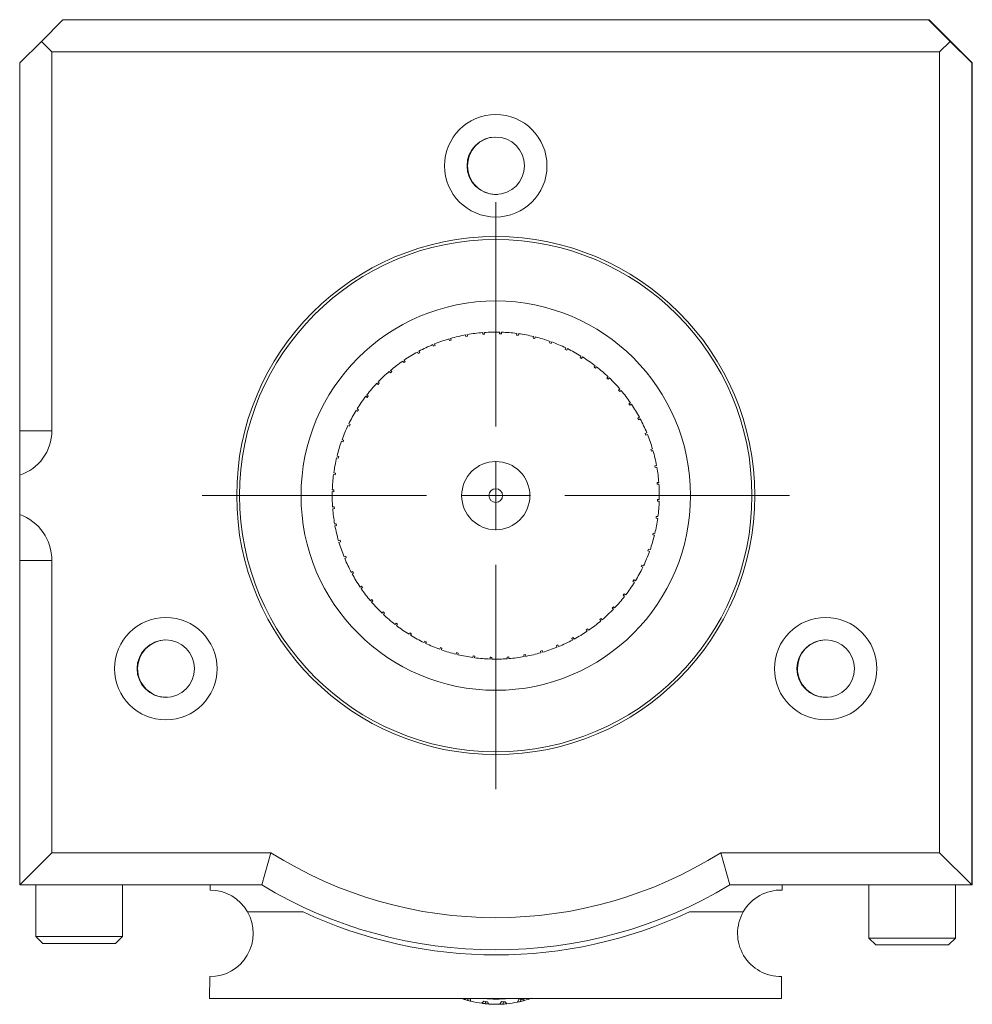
# Model space of a CAD drawing. Header units: inches. Extents: x 2.3 to 31.3, y 1.3 to 21.
# Tile 26 of 26: x 28.5 to 31.3, y 10 to 12.8. Entities that reach past the tile are written whole.
import ezdxf

# ---------------------------------------------------------------- set-up
doc = ezdxf.new("R2010")
doc.units = ezdxf.units.IN
doc.header["$MEASUREMENT"] = 0

# ---------------------------------------------------------------- blocks, each defined once
blk = doc.blocks.new('SW_CENTERMARKSYMBOL_6')
at = {"color": 0, "linetype": 'Continuous', "lineweight": 0}
for p, q in [((0, 0.2), (0, 0.8483)), ((0, 0), (0, 0.1)), ((-0.2, 0), (-0.8483, 0)), ((0, 0), (-0.1, 0)), ((0, 0), (0, -0.1)), ((0, 0), (0.1, 0)), ((0.2, 0), (0.8483, 0)), ((0, -0.2), (0, -0.8483))]:
    blk.add_line(p, q, dxfattribs=at)

msp = doc.modelspace()

# ---------------------------------------------------------------- linework, layer by layer
at = {"color": 7, "linetype": 'Continuous', "lineweight": 15}
for p, q in [((28.6663, 12.8431), (28.6038, 12.7806)), ((28.6663, 12.8431), (31.1663, 12.8431)), ((28.6678, 12.8432), (28.6677, 12.8431)), ((28.6678, 12.8432), (31.1678, 12.8432)), ((31.2288, 12.7806), (31.1663, 12.8431)), ((31.2928, 12.7182), (31.1678, 12.8432)), ((28.6038, 12.7806), (28.5413, 12.7181)), ((28.6343, 12.7501), (28.6038, 12.7806)), ((31.2288, 12.7806), (31.1983, 12.7501)), ((31.2913, 12.7181), (31.2288, 12.7806)), ((31.1983, 12.7501), (28.6343, 12.7501)), ((28.6343, 11.6556), (28.6343, 12.7501)), ((31.1983, 10.4361), (31.1983, 12.7501)), ((28.5413, 11.6556), (28.5413, 12.7181)), ((31.2913, 12.7181), (31.2913, 10.3431)), ((31.2928, 12.7182), (31.2928, 10.3432)), ((29.7827, 11.9161), (29.7812, 11.9209)), ((29.786, 11.9223), (29.7875, 11.9176)), ((29.8302, 11.9276), (29.8293, 11.9325)), ((29.8302, 11.9276), (29.8351, 11.9286)), ((29.8342, 11.9334), (29.8351, 11.9286)), ((29.8787, 11.9341), (29.8783, 11.9391)), ((29.8787, 11.9341), (29.8837, 11.9345)), ((29.8833, 11.9395), (29.8837, 11.9345)), ((29.9276, 11.9355), (29.9278, 11.9405)), ((29.9328, 11.9403), (29.9326, 11.9354)), ((29.9764, 11.9317), (29.9771, 11.9367)), ((29.9764, 11.9317), (29.9814, 11.9311)), ((29.982, 11.936), (29.9814, 11.9311)), ((30.0246, 11.9229), (30.0257, 11.9278)), ((30.0246, 11.9229), (30.0294, 11.9217)), ((30.0306, 11.9266), (30.0294, 11.9217)), ((29.7366, 11.8997), (29.7346, 11.9043)), ((29.7366, 11.8997), (29.7412, 11.9016)), ((29.7393, 11.9062), (29.7412, 11.9016)), ((29.7827, 11.9161), (29.7875, 11.9176)), ((30.0715, 11.9091), (30.0732, 11.9138)), ((30.0715, 11.9091), (30.0762, 11.9074)), ((30.0779, 11.9121), (30.0762, 11.9074)), ((30.1168, 11.8904), (30.1189, 11.895)), ((30.1234, 11.8928), (30.1213, 11.8883)), ((29.6924, 11.8786), (29.69, 11.8829)), ((29.6924, 11.8786), (29.6968, 11.881)), ((29.6945, 11.8853), (29.6968, 11.881)), ((30.1168, 11.8904), (30.1213, 11.8883)), ((30.1598, 11.8672), (30.1624, 11.8714)), ((30.1598, 11.8672), (30.1641, 11.8646)), ((30.1667, 11.8688), (30.1641, 11.8646)), ((29.6508, 11.8529), (29.6479, 11.857)), ((29.6508, 11.8529), (29.6549, 11.8558)), ((29.6521, 11.8598), (29.6549, 11.8558)), ((30.2002, 11.8395), (30.2032, 11.8435)), ((30.2002, 11.8395), (30.2042, 11.8365)), ((30.2072, 11.8404), (30.2042, 11.8365)), ((29.612, 11.8231), (29.6087, 11.8269)), ((29.612, 11.8231), (29.6158, 11.8263)), ((29.6126, 11.8301), (29.6158, 11.8263)), ((30.2374, 11.8078), (30.2409, 11.8114)), ((30.2374, 11.8078), (30.2411, 11.8044)), ((30.2445, 11.808), (30.2411, 11.8044)), ((29.5766, 11.7893), (29.5729, 11.7927)), ((29.5764, 11.7964), (29.58, 11.7929)), ((29.5766, 11.7893), (29.58, 11.7929)), ((29.5449, 11.752), (29.5409, 11.7551)), ((29.5439, 11.759), (29.5479, 11.756)), ((29.5449, 11.752), (29.5479, 11.756)), ((30.2712, 11.7724), (30.275, 11.7756)), ((30.2712, 11.7724), (30.2745, 11.7686)), ((30.2782, 11.7718), (30.2745, 11.7686)), ((30.3011, 11.7336), (30.3052, 11.7365)), ((30.3011, 11.7336), (30.3039, 11.7295)), ((30.308, 11.7323), (30.3039, 11.7295)), ((29.5172, 11.7117), (29.5129, 11.7143)), ((29.5156, 11.7185), (29.5198, 11.7159)), ((29.5172, 11.7117), (29.5198, 11.7159)), ((30.3267, 11.6919), (30.3311, 11.6943)), ((29.4939, 11.6686), (29.4894, 11.6708)), ((29.4916, 11.6753), (29.4961, 11.6731)), ((29.4939, 11.6686), (29.4961, 11.6731)), ((30.3267, 11.6919), (30.3291, 11.6875)), ((30.3335, 11.6899), (30.3291, 11.6875)), ((28.6343, 11.6556), (28.5413, 11.6556)), ((30.3478, 11.6478), (30.3525, 11.6497)), ((30.3478, 11.6478), (30.3498, 11.6432)), ((30.3544, 11.6451), (30.3498, 11.6432)), ((29.4753, 11.6234), (29.4706, 11.625)), ((29.4723, 11.6297), (29.477, 11.6281)), ((29.4753, 11.6234), (29.477, 11.6281)), ((29.4578, 11.5824), (29.4626, 11.5813)), ((29.4615, 11.5764), (29.4626, 11.5813)), ((30.3643, 11.6017), (30.3691, 11.6031)), ((30.3643, 11.6017), (30.3657, 11.5969)), ((30.3705, 11.5983), (30.3657, 11.5969)), ((29.4615, 11.5764), (29.4566, 11.5776)), ((30.3758, 11.5541), (30.3807, 11.5551)), ((30.3758, 11.5541), (30.3767, 11.5492)), ((28.5413, 11.4139), (28.5413, 11.5271)), ((29.4527, 11.5283), (29.4477, 11.5289)), ((29.4484, 11.5339), (29.4533, 11.5333)), ((29.4527, 11.5283), (29.4533, 11.5333)), ((30.3816, 11.5502), (30.3767, 11.5492)), ((30.3823, 11.5056), (30.3872, 11.506)), ((30.3823, 11.5056), (30.3827, 11.5007)), ((30.3876, 11.5011), (30.3827, 11.5007)), ((29.4489, 11.4795), (29.4439, 11.4796)), ((29.4441, 11.4846), (29.449, 11.4845)), ((30.3885, 11.4516), (30.3835, 11.4517)), ((30.3836, 11.4567), (30.3886, 11.4566)), ((29.4449, 11.4352), (29.4499, 11.4356)), ((29.4503, 11.4306), (29.4453, 11.4302)), ((29.4503, 11.4306), (29.4499, 11.4356)), ((29.4509, 11.3861), (29.4558, 11.387)), ((29.4567, 11.3821), (29.4518, 11.3812)), ((29.4567, 11.3821), (29.4558, 11.387)), ((30.3799, 11.4079), (30.3792, 11.403)), ((30.3842, 11.4023), (30.3792, 11.403)), ((30.3799, 11.4079), (30.3848, 11.4073)), ((30.371, 11.3598), (30.3699, 11.3549)), ((30.3747, 11.3538), (30.3699, 11.3549)), ((30.371, 11.3598), (30.3759, 11.3587)), ((29.4621, 11.3379), (29.4668, 11.3393)), ((29.4683, 11.3345), (29.4635, 11.3331)), ((29.4683, 11.3345), (29.4668, 11.3393)), ((30.3572, 11.3129), (30.3556, 11.3081)), ((30.3603, 11.3065), (30.3556, 11.3081)), ((30.3572, 11.3129), (30.3619, 11.3112)), ((28.5413, 11.2806), (28.6343, 11.2806)), ((28.5413, 11.2806), (28.5413, 10.3431)), ((28.6343, 11.2806), (28.6343, 10.4361)), ((29.4782, 11.2911), (29.4828, 11.293)), ((29.4847, 11.2884), (29.4801, 11.2865)), ((29.4847, 11.2884), (29.4828, 11.293)), ((30.3386, 11.2676), (30.3364, 11.2631)), ((30.3386, 11.2676), (30.3431, 11.2655)), ((29.4991, 11.2463), (29.5034, 11.2487)), ((29.5058, 11.2443), (29.5014, 11.2419)), ((29.5058, 11.2443), (29.5034, 11.2487)), ((30.3409, 11.261), (30.3364, 11.2631)), ((30.3153, 11.2246), (30.3127, 11.2203)), ((30.317, 11.2177), (30.3127, 11.2203)), ((30.3153, 11.2246), (30.3196, 11.222)), ((29.5245, 11.2039), (29.5286, 11.2067)), ((29.5315, 11.2026), (29.5273, 11.1998)), ((29.5315, 11.2026), (29.5286, 11.2067)), ((30.2877, 11.1842), (30.2846, 11.1802)), ((30.2877, 11.1842), (30.2916, 11.1812)), ((29.5543, 11.1644), (29.5581, 11.1677)), ((29.5613, 11.1639), (29.5575, 11.1606)), ((29.5613, 11.1639), (29.5581, 11.1677)), ((30.2886, 11.1772), (30.2846, 11.1802)), ((29.588, 11.1282), (29.5914, 11.1319)), ((29.5951, 11.1284), (29.5914, 11.1319)), ((29.5951, 11.1284), (29.5916, 11.1248)), ((30.256, 11.1469), (30.2525, 11.1433)), ((30.2561, 11.1399), (30.2525, 11.1433)), ((30.256, 11.1469), (30.2596, 11.1435)), ((29.6253, 11.0958), (29.6284, 11.0997)), ((29.6323, 11.0967), (29.6284, 11.0997)), ((29.6323, 11.0967), (29.6293, 11.0927)), ((30.2205, 11.1132), (30.2167, 11.1099)), ((30.22, 11.1062), (30.2167, 11.1099)), ((30.2205, 11.1132), (30.2238, 11.1094)), ((29.6659, 11.0674), (29.6685, 11.0717)), ((29.6727, 11.0691), (29.6685, 11.0717)), ((29.6727, 11.0691), (29.6701, 11.0648)), ((30.1818, 11.0833), (30.1776, 11.0805)), ((30.1805, 11.0764), (30.1776, 11.0805)), ((30.1818, 11.0833), (30.1846, 11.0792)), ((29.7091, 11.0434), (29.7112, 11.0479)), ((29.7158, 11.0458), (29.7112, 11.0479)), ((29.7158, 11.0458), (29.7136, 11.0413)), ((30.1401, 11.0577), (30.1357, 11.0553)), ((30.1381, 11.0509), (30.1357, 11.0553)), ((30.1401, 11.0577), (30.1425, 11.0533)), ((29.7546, 11.0241), (29.7563, 11.0288)), ((29.761, 11.0271), (29.7563, 11.0288)), ((29.761, 11.0271), (29.7593, 11.0224)), ((29.8019, 11.0097), (29.8031, 11.0145)), ((29.808, 11.0133), (29.8031, 11.0145)), ((29.808, 11.0133), (29.8068, 11.0085)), ((30.0499, 11.0201), (30.0451, 11.0187)), ((30.0465, 11.0139), (30.0451, 11.0187)), ((30.0499, 11.0201), (30.0513, 11.0153)), ((30.096, 11.0365), (30.0913, 11.0346)), ((30.0932, 11.03), (30.0913, 11.0346)), ((30.096, 11.0365), (30.0979, 11.0319)), ((29.8505, 11.0002), (29.8511, 11.0052)), ((29.8561, 11.0045), (29.8511, 11.0052)), ((29.8561, 11.0045), (29.8554, 10.9995)), ((29.8998, 10.9959), (29.8999, 11.0009)), ((29.9049, 11.0008), (29.9048, 10.9958)), ((29.9538, 11.0021), (29.9488, 11.0017)), ((29.9492, 10.9968), (29.9488, 11.0017)), ((29.9538, 11.0021), (29.9542, 10.9971)), ((30.0023, 11.0086), (29.9974, 11.0077)), ((29.9983, 11.0028), (29.9974, 11.0077)), ((30.0023, 11.0086), (30.0032, 11.0037)), ((28.5413, 10.3431), (28.6343, 10.4361)), ((28.6343, 10.4361), (29.2665, 10.4361)), ((29.2402, 10.3431), (29.2665, 10.4361)), ((30.5923, 10.3431), (30.566, 10.4361)), ((30.566, 10.4361), (31.1983, 10.4361)), ((31.2913, 10.3431), (31.1983, 10.4361)), ((29.2402, 10.3431), (28.5413, 10.3431)), ((28.5878, 10.3431), (28.5878, 10.1943)), ((28.8378, 10.1943), (28.8378, 10.3431)), ((29.0915, 10.3431), (29.0914, 10.3284)), ((31.2913, 10.3431), (30.5923, 10.3431)), ((30.7434, 10.3284), (30.7435, 10.3431)), ((30.8527, 10.3425), (30.8527, 10.3431)), ((30.9938, 10.3431), (30.9938, 10.1898)), ((31.2438, 10.1898), (31.2438, 10.3431)), ((31.2928, 10.3432), (31.2913, 10.3432)), ((29.3598, 10.2654), (29.1993, 10.2654)), ((30.4757, 10.2654), (30.6312, 10.2654)), ((28.5878, 10.1943), (28.6078, 10.1743)), ((28.5878, 10.1943), (28.8378, 10.1943)), ((28.8178, 10.1743), (28.8378, 10.1943)), ((30.9938, 10.1898), (31.0138, 10.1698)), ((30.9938, 10.1898), (31.2438, 10.1898)), ((31.2238, 10.1698), (31.2438, 10.1898)), ((28.8178, 10.1743), (28.6078, 10.1743)), ((31.2238, 10.1698), (31.0138, 10.1698)), ((29.0898, 10.0154), (29.0901, 10.0784)), ((30.7421, 10.0785), (30.7418, 10.0154)), ((30.7418, 10.0154), (29.0898, 10.0154)), ((29.8288, 10.0154), (29.8252, 10.0126)), ((29.8349, 10.0097), (29.8361, 10.0142)), ((29.8361, 10.0142), (29.8419, 10.0137)), ((29.8419, 10.0137), (29.8392, 10.0149)), ((29.8421, 10.0137), (29.8419, 10.0137)), ((29.8419, 10.0137), (29.8419, 10.0137)), ((29.8448, 10.0071), (29.8421, 10.0137)), ((29.8819, 10.0078), (29.8759, 10.0012)), ((29.8922, 10.0051), (29.8819, 10.0078)), ((29.886, 10), (29.8864, 10.0046)), ((29.8864, 10.0046), (29.8922, 10.005)), ((29.8923, 10.0051), (29.8922, 10.005)), ((29.8922, 10.005), (29.8922, 10.0051)), ((29.8962, 9.9991), (29.8923, 10.0051)), ((29.9326, 10.006), (29.9278, 9.9985)), ((29.9432, 10.0051), (29.9326, 10.006)), ((29.9375, 10.0036), (29.9432, 10.005)), ((29.9379, 9.999), (29.9375, 10.0036)), ((29.9434, 10.0051), (29.9432, 10.005)), ((29.9432, 10.005), (29.9432, 10.0051)), ((29.9481, 9.9998), (29.9434, 10.0051)), ((29.9829, 10.0128), (29.9794, 10.0046)), ((29.9935, 10.0137), (29.9829, 10.0128)), ((29.9882, 10.0112), (29.9935, 10.0136)), ((29.9893, 10.0068), (29.9882, 10.0112)), ((29.9937, 10.0137), (29.9935, 10.0136)), ((29.9935, 10.0136), (29.9935, 10.0137)), ((29.9992, 10.0093), (29.9937, 10.0137))]:
    msp.add_line(p, q, dxfattribs=at)
at = {"color": 7, "linetype": 'Continuous', "lineweight": 15, "flags": 128}
msp.add_lwpolyline([(29.8252, 10.0126), (29.8214, 10.0139), (29.8184, 10.0148)], dxfattribs=at)
at = {"color": 7, "linetype": 'Continuous', "lineweight": 15}
for centre, radius in [((29.9163, 12.4211), 0.148), ((29.9163, 12.4211), 0.083), ((29.9163, 11.4681), 0.7483), ((29.9163, 11.4681), 0.7401), ((29.9163, 11.4681), 0.5625), ((29.9163, 11.4681), 0.0985), ((29.9163, 11.4681), 0.0197), ((28.9633, 10.9681), 0.148), ((30.8693, 10.9681), 0.148), ((28.9633, 10.9681), 0.083), ((30.8693, 10.9681), 0.083)]:
    msp.add_circle(centre, radius, dxfattribs=at)
for centre, radius, start, end in [((29.9178, 12.4212), 0.083, 93.6095, 180), ((29.9178, 12.4212), 0.083, 180, 272.5543), ((29.9163, 11.4681), 0.4725, 106.6043, 111.998), ((29.9163, 11.4681), 0.4725, 100.6043, 105.998), ((29.9163, 11.4681), 0.4725, 94.6043, 99.998), ((29.9163, 11.4681), 0.4725, 88.6043, 93.998), ((29.9163, 11.4681), 0.4725, 82.6043, 87.998), ((29.9163, 11.4681), 0.4725, 76.6043, 81.998), ((29.9163, 11.4681), 0.4725, 70.6043, 75.998), ((29.9163, 11.4681), 0.4725, 112.6043, 117.998), ((29.9163, 11.4681), 0.4725, 64.6043, 69.998), ((29.9163, 11.4681), 0.4725, 58.6043, 63.998), ((29.9163, 11.4681), 0.4725, 118.6043, 123.998), ((29.9163, 11.4681), 0.4725, 52.6043, 57.998), ((29.9163, 11.4681), 0.4725, 124.6043, 129.998), ((29.9163, 11.4681), 0.4725, 46.6043, 51.998), ((29.9163, 11.4681), 0.4725, 130.6043, 135.998), ((29.9163, 11.4681), 0.4725, 40.6043, 45.998), ((29.9163, 11.4681), 0.4725, 136.6043, 141.998), ((29.9163, 11.4681), 0.4725, 142.6043, 147.998), ((29.9163, 11.4681), 0.4725, 34.6043, 39.998), ((29.9163, 11.4681), 0.4725, 28.6043, 33.998), ((29.9163, 11.4681), 0.4725, 148.6043, 153.998), ((29.9163, 11.4681), 0.4725, 154.6043, 159.998), ((29.9163, 11.4681), 0.4725, 22.6043, 27.998), ((28.4989, 11.6556), 0.1353, 288.2269, 0), ((29.9163, 11.4681), 0.4725, 16.6043, 21.998), ((29.9163, 11.4681), 0.4725, 160.6043, 165.998), ((29.9163, 11.4681), 0.4725, 10.6043, 15.998), ((29.9163, 11.4681), 0.4725, 166.6043, 171.998), ((29.9163, 11.4681), 0.4725, 172.6043, 177.998), ((29.9163, 11.4681), 0.4725, 4.6043, 9.998), ((29.9163, 11.4681), 0.4725, 358.6043, 3.998), ((29.9163, 11.4681), 0.4725, 178.6043, 183.998), ((29.9163, 11.4681), 0.4725, 352.6043, 357.998), ((28.4923, 11.2806), 0.142, 0, 69.8165), ((29.9163, 11.4681), 0.4725, 184.6043, 189.998), ((29.9163, 11.4681), 0.4725, 190.6043, 195.998), ((29.9163, 11.4681), 0.4725, 346.6043, 351.998), ((29.9163, 11.4681), 0.4725, 340.6043, 345.998), ((29.9163, 11.4681), 0.4725, 196.6043, 201.998), ((29.9163, 11.4681), 0.4725, 334.6043, 339.998), ((29.9163, 11.4681), 0.4725, 202.6043, 207.998), ((29.9163, 11.4681), 0.4725, 208.6043, 213.998), ((29.9163, 11.4681), 0.4725, 328.6043, 333.998), ((29.9163, 11.4681), 0.4725, 322.6043, 327.998), ((29.9163, 11.4681), 0.4725, 214.6043, 219.998), ((29.9163, 11.4681), 0.4725, 220.6043, 225.998), ((29.9163, 11.4681), 0.4725, 316.6043, 321.998), ((29.9163, 11.4681), 0.4725, 226.6043, 231.998), ((29.9163, 11.4681), 0.4725, 310.6043, 315.998), ((29.9163, 11.4681), 0.4725, 304.6043, 309.998), ((29.9163, 11.4681), 0.4725, 232.6043, 237.998), ((29.9163, 11.4681), 0.4725, 298.6043, 303.998), ((28.9648, 10.9682), 0.083, 93.6094, 180), ((29.9163, 11.4681), 0.4725, 238.6043, 243.998), ((29.9163, 11.4681), 0.4725, 244.6043, 249.998), ((29.9163, 11.4681), 0.4725, 292.6043, 297.998), ((30.8708, 10.9682), 0.083, 93.6095, 180), ((29.9163, 11.4681), 0.4725, 250.6043, 255.998), ((29.9163, 11.4681), 0.4725, 280.6043, 285.998), ((29.9163, 11.4681), 0.4725, 286.6043, 291.998), ((29.9163, 11.4681), 0.4725, 256.6043, 261.998), ((29.9163, 11.4681), 0.4725, 262.6043, 267.998), ((29.9163, 11.4681), 0.4725, 268.6043, 273.998), ((29.9163, 11.4681), 0.4725, 274.6043, 279.998), ((28.9648, 10.9682), 0.083, 180, 272.5546), ((30.8708, 10.9682), 0.083, 180, 272.5543), ((29.9163, 11.4681), 1.2195, 237.8059, 302.1941), ((29.0908, 10.2034), 0.125, 29.7371, 89.6974), ((29.9163, 11.4681), 1.3125, 238.9973, 301.0027), ((30.7398, 10.2034), 0.125, 88.3254, 150.2643), ((29.0908, 10.2034), 0.125, 269.6974, 29.7371), ((29.9178, 11.4534), 1.3125, 244.8425, 295.1575), ((30.7398, 10.2034), 0.125, 150.2643, 271.0694), ((29.9178, 10.3048), 0.2915, 263.0539, 276.9461), ((29.9178, 10.3048), 0.3065, 285.4114, 289.4595), ((29.9178, 10.3048), 0.3065, 252.4312, 254.3103), ((29.9178, 10.3048), 0.3065, 254.3103, 256.2222), ((29.9178, 10.3048), 0.3065, 256.2222, 262.1394), ((29.9178, 10.3048), 0.3065, 262.161, 264.04), ((29.9178, 10.3048), 0.3065, 264.04, 265.9519), ((29.9178, 10.3048), 0.3065, 265.9519, 271.8691), ((29.9178, 10.3048), 0.3065, 271.8907, 273.7698), ((29.9178, 10.3048), 0.3065, 273.7698, 275.6817), ((29.9178, 10.3048), 0.3065, 275.6817, 281.5988), ((29.9178, 10.3048), 0.3065, 281.6204, 283.4995), ((29.9178, 10.3048), 0.3065, 283.4995, 285.4114)]:
    msp.add_arc(centre, radius, start, end, dxfattribs=at)
for points, knots in [([(29.9276, 11.9355), (29.9285, 11.9355), (29.9301, 11.9354), (29.9318, 11.9354), (29.9326, 11.9354)], [0, 0, 0, 0, 0.493529, 1, 1, 1, 1]), ([(28.5413, 11.6556), (28.5413, 11.6505), (28.5413, 11.6387), (28.5413, 11.6152), (28.5413, 11.5843), (28.5413, 11.5532), (28.5413, 11.5335), (28.5413, 11.5271)], [0, 0, 0, 0, 0.095812, 0.218274, 0.493552, 0.836066, 1, 1, 1, 1]), ([(29.4489, 11.4795), (29.4489, 11.4803), (29.449, 11.482), (29.449, 11.4837), (29.449, 11.4845)], [0, 0, 0, 0, 0.493514, 1, 1, 1, 1]), ([(30.3836, 11.4567), (30.3836, 11.4559), (30.3836, 11.4542), (30.3835, 11.4526), (30.3835, 11.4517)], [0, 0, 0, 0, 0.493542, 1, 1, 1, 1]), ([(28.5413, 11.4139), (28.5413, 11.4012), (28.5413, 11.3758), (28.5413, 11.3438), (28.5413, 11.3182), (28.5413, 11.3005), (28.5413, 11.2873), (28.5413, 11.281), (28.5413, 11.2806)], [0, 0, 0, 0, 0.316455, 0.632538, 0.759294, 0.885365, 0.993342, 1, 1, 1, 1]), ([(29.9049, 11.0008), (29.9041, 11.0008), (29.9024, 11.0008), (29.9007, 11.0009), (29.8999, 11.0009)], [0, 0, 0, 0, 0.493529, 1, 1, 1, 1])]:
    msp.add_open_spline(points, degree=3, knots=knots, dxfattribs=at)

# ---------------------------------------------------------------- block references
at = {"color": 7, "linetype": 'Continuous', "lineweight": 0}
msp.add_blockref('SW_CENTERMARKSYMBOL_6', (29.9163, 11.4681), dxfattribs=at)

doc.saveas('drawing.dxf')
